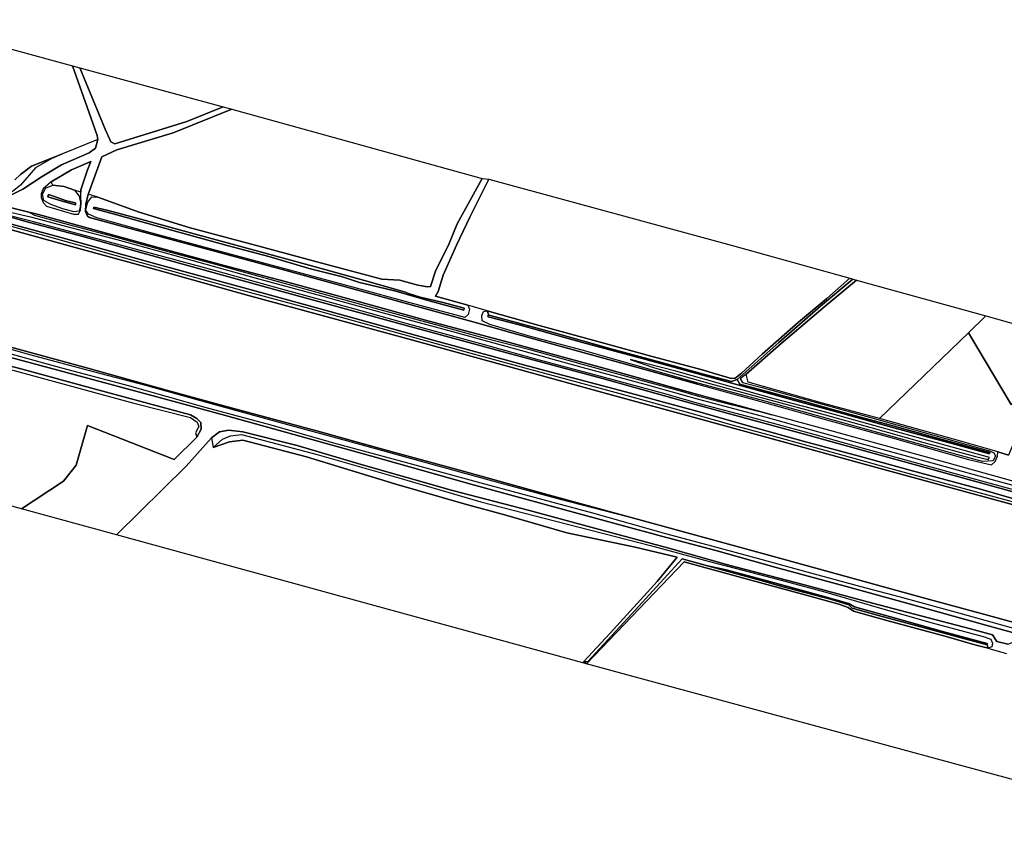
# Model space of a CAD drawing. Extents: x -26035517 to 31750492, y -9237385 to 8160032.
# Tile 58 of 256: x -19423314 to -19003967, y 1458097 to 1805593. Entities that reach past the tile are written whole.
import ezdxf

# ---------------------------------------------------------------- set-up
doc = ezdxf.new("R2010")
doc.units = 0
doc.layers.add('T-25', color=7, linetype='CONTINUOUS')

msp = doc.modelspace()

# ---------------------------------------------------------------- linework, layer by layer
at = {"layer": 'T-25', "color": 9}
for points in [[(-19472604, 1805593, 5567), (-19400801, 1785999, 5820), (-19394544, 1768298, 5860), (-19390269, 1756206, 6020), (-19390082, 1754610, 6090), (-19405041, 1748481, 6033), (-19418246, 1743239, 5930), (-19422968, 1739647, 5820), (-19425385, 1737311, 5747)], [(-19400801, 1785999, 5820), (-19394544, 1768298, 5860), (-19390269, 1756206, 6020), (-19390082, 1754610, 6090), (-19391071, 1750790, 6087), (-19393726, 1748809, 6067), (-19405459, 1743771, 6400), (-19413807, 1738809, 6467), (-19421926, 1733374, 6517), (-19426478, 1731095, 6487), (-19429110, 1731451, 6493), (-19435574, 1732963, 6473), (-19465744, 1740560, 6430), (-19488764, 1746744, 6383)], [(-19426478, 1731095, 6487), (-19421926, 1733374, 6517), (-19413807, 1738809, 6467), (-19405459, 1743771, 6400), (-19393726, 1748809, 6067), (-19391071, 1750790, 6087), (-19390082, 1754610, 6090), (-19390269, 1756206, 6020), (-19394544, 1768298, 5860), (-19400801, 1785999, 5820), (-19397676, 1785147, 5820), (-19386871, 1758975, 5957), (-19384448, 1753611, 5933), (-19382818, 1752649, 5853), (-19352111, 1762200, 5483), (-19336592, 1768478, 5480), (-19332929, 1767479, 5480), (-19357879, 1757341, 5570), (-19381879, 1750079, 5873), (-19388390, 1747170, 6043), (-19394035, 1731524, 5917), (-19394093, 1731286, 5899), (-19395146, 1726954, 5570), (-19395330, 1723936, 5857), (-19394462, 1721939, 6220), (-19393594, 1721251, 6380), (-19380484, 1717776, 6420), (-19339817, 1706814, 6433), (-19311990, 1699362, 6510), (-19279898, 1690541, 6390), (-19246754, 1681339, 6423), (-19228257, 1676312, 6513), (-19213665, 1672137, 6513), (-19187022, 1664808, 6510), (-19157101, 1656508, 6530), (-19134601, 1650348, 6533), (-19105157, 1642259, 6470), (-19078112, 1634684, 6443), (-19051795, 1627449, 6427), (-19019216, 1618267, 6477), (-19009448, 1616006, 6480), (-19007847, 1617328, 6463), (-19006882, 1619654, 6210), (-19006691, 1621477, 5860), (-19002200, 1620016, 5857)], [(-19336592, 1768478, 5480), (-19352111, 1762200, 5483), (-19382818, 1752649, 5853), (-19384448, 1753611, 5933), (-19386871, 1758975, 5957), (-19397676, 1785147, 5820)], [(-19134601, 1650348, 6533), (-19157101, 1656508, 6530), (-19187022, 1664808, 6510), (-19213665, 1672137, 6513), (-19228257, 1676312, 6513), (-19246754, 1681339, 6423), (-19279898, 1690541, 6390), (-19311990, 1699362, 6510), (-19339817, 1706814, 6433), (-19380484, 1717776, 6420), (-19393594, 1721251, 6380), (-19394462, 1721939, 6220), (-19395330, 1723936, 5857), (-19395146, 1726954, 5570), (-19394093, 1731286, 5899), (-19394035, 1731524, 5917), (-19388390, 1747170, 6043), (-19381879, 1750079, 5873), (-19357879, 1757341, 5570), (-19332929, 1767479, 5480)], [(-19425385, 1737311, 5747), (-19422968, 1739647, 5820), (-19418246, 1743239, 5930), (-19405041, 1748481, 6033), (-19409898, 1746351, 6387), (-19416618, 1742521, 6490), (-19422997, 1735093, 6560), (-19426518, 1732184, 6460)], [(-19411911, 1726097, 6413), (-19400364, 1722754, 6363), (-19398229, 1722779, 6160), (-19397421, 1724439, 5780), (-19397148, 1727351, 5533), (-19397306, 1730114, 5733), (-19397284, 1732160, 5864), (-19397275, 1733034, 5920), (-19394557, 1741206, 5960), (-19393011, 1745219, 5960), (-19401309, 1741680, 6257), (-19409976, 1736536, 6380), (-19413340, 1733569, 6370), (-19414127, 1731445, 6347), (-19414143, 1729851, 6330), (-19413334, 1727680, 6367), (-19411911, 1726097, 6413)], [(-19485219, 1740902, 6430), (-19457300, 1733413, 6410), (-19433590, 1727082, 6407), (-19419366, 1723604, 6630), (-19415355, 1722623, 6403), (-19389055, 1715394, 6417), (-19364901, 1708731, 6420), (-19336283, 1700918, 6510), (-19310210, 1694086, 6493), (-19278520, 1685373, 6453), (-19249535, 1677316, 6460), (-19214679, 1668075, 6557), (-19173016, 1656746, 6500), (-19134013, 1645755, 6537)], [(-19491033, 1736164, 5953), (-19442343, 1722626, 6010), (-19406251, 1712972, 6010), (-19365946, 1701749, 6010), (-19324677, 1690440, 6013), (-19283003, 1679021, 6027), (-19244725, 1668409, 6033), (-19206658, 1657996, 6063), (-19163193, 1646415, 6070), (-19133338, 1638352, 6143)], [(-19135430, 1641653, 6183), (-19175041, 1652675, 6170), (-19214250, 1663244, 6120), (-19261273, 1676025, 6107), (-19314158, 1690516, 6063), (-19358005, 1702638, 6060), (-19396365, 1713172, 6007), (-19419145, 1719195, 6010), (-19449675, 1727788, 6010), (-19490265, 1739064, 5977)], [(-19409187, 1735122, 6237), (-19409976, 1736536, 6380)], [(-19133425, 1635402, 5630), (-19173019, 1646213, 5630), (-19218284, 1658642, 5607), (-19256499, 1669138, 5580), (-19296069, 1680012, 5580), (-19326453, 1688278, 5590), (-19364885, 1698958, 5587), (-19401191, 1708901, 5577), (-19441860, 1720116, 5560), (-19463081, 1725846, 5560), (-19488611, 1732867, 5507)], [(-19397284, 1732160, 5864), (-19400020, 1732998, 6330)], [(-19449675, 1727788, 6010), (-19419145, 1719195, 6010), (-19396365, 1713172, 6007), (-19358005, 1702638, 6060), (-19314158, 1690516, 6063), (-19261273, 1676025, 6107), (-19214250, 1663244, 6120), (-19175041, 1652675, 6170), (-19135430, 1641653, 6183), (-19112652, 1635373, 6140), (-19089584, 1629085, 6117), (-19060984, 1621171, 6117), (-19030949, 1612898, 6110), (-19000720, 1604601, 6110)], [(-19390096, 1729985, 6440), (-19394093, 1731286, 5899)], [(-18989183, 1605835, 6583), (-19030816, 1617431, 6520), (-19078296, 1630515, 6527), (-19102984, 1637258, 6535), (-19117247, 1641154, 6540), (-19134013, 1645755, 6537), (-19173016, 1656746, 6500), (-19214679, 1668075, 6557), (-19249535, 1677316, 6460), (-19278520, 1685373, 6453), (-19310210, 1694086, 6493), (-19336283, 1700918, 6510), (-19364901, 1708731, 6420), (-19389055, 1715394, 6417), (-19415355, 1722623, 6403), (-19419366, 1723604, 6630), (-19433590, 1727082, 6407)], [(-18989152, 1598399, 6053), (-19014088, 1605505, 6067), (-19043672, 1613484, 6067), (-19065798, 1619659, 6063), (-19089588, 1626067, 6090), (-19114090, 1632787, 6100), (-19133338, 1638352, 6143), (-19163193, 1646415, 6070), (-19206658, 1657996, 6063), (-19244725, 1668409, 6033), (-19283003, 1679021, 6027), (-19324677, 1690440, 6013), (-19365946, 1701749, 6010), (-19406251, 1712972, 6010), (-19442343, 1722626, 6010)], [(-18993840, 1597160, 5713), (-19036543, 1608812, 5680), (-19063028, 1616063, 5580), (-19083736, 1621770, 5567), (-19133425, 1635402, 5630), (-19173019, 1646213, 5630), (-19218284, 1658642, 5607), (-19256499, 1669138, 5580), (-19296069, 1680012, 5580), (-19326453, 1688278, 5590), (-19364885, 1698958, 5587), (-19401191, 1708901, 5577), (-19441860, 1720116, 5560)], [(-19441860, 1720116, 5560), (-19401191, 1708901, 5577), (-19364885, 1698958, 5587), (-19326453, 1688278, 5590), (-19296069, 1680012, 5580), (-19256499, 1669138, 5580), (-19218284, 1658642, 5607), (-19173019, 1646213, 5630), (-19133425, 1635402, 5630), (-19083736, 1621770, 5567), (-19063028, 1616063, 5580), (-19036543, 1608812, 5680), (-18993840, 1597160, 5713)], [(-18983237, 1600780, 6120), (-19013558, 1609000, 6140), (-19037693, 1615701, 6150), (-19064930, 1623170, 6120), (-19085478, 1628935, 6110), (-19110111, 1635640, 6117), (-19133726, 1641874, 6123), (-19147964, 1646032, 6120), (-19175763, 1653538, 6117), (-19201968, 1660580, 6120), (-19225333, 1667042, 6123), (-19258753, 1676140, 6087), (-19281014, 1682344, 6090), (-19309690, 1690251, 6103), (-19340369, 1698735, 6057), (-19361995, 1704508, 6010), (-19389289, 1711983, 6023), (-19417405, 1719410, 6127), (-19432444, 1723363, 6150)], [(-19426618, 1723474, 6673), (-19418759, 1721616, 6720), (-19404886, 1717921, 6743), (-19381879, 1711895, 6743), (-19353107, 1704021, 6763), (-19322563, 1695459, 6800), (-19296353, 1688360, 6830), (-19266953, 1680295, 6883), (-19238997, 1672693, 6890), (-19212212, 1665420, 6793), (-19183869, 1657528, 6787), (-19157112, 1650348, 6817), (-19134710, 1644059, 6817), (-19105339, 1636192, 6903), (-19083123, 1630059, 6867), (-19059198, 1623451, 6903), (-19031775, 1615913, 6877), (-19007148, 1609096, 6883), (-18985766, 1603240, 6853)], [(-19431547, 1718875, 6067), (-19405126, 1711566, 6063), (-19372145, 1702283, 6067), (-19329255, 1690531, 6100), (-19299727, 1682512, 6123), (-19265407, 1673062, 6130), (-19231161, 1663583, 6130), (-19199856, 1654936, 6133), (-19167752, 1646304, 6153), (-19136494, 1637717, 6150), (-19119422, 1632881, 6173), (-19104664, 1628865, 6150), (-19086024, 1623750, 6107), (-19068065, 1618729, 6093), (-19052818, 1614504, 6087), (-19028442, 1607869, 6090), (-19004335, 1601355, 6107), (-18977936, 1594091, 6103)], [(-19500849, 1686277, 5480), (-19468719, 1677471, 5510), (-19431876, 1667291, 5503), (-19394361, 1657122, 5497), (-19360820, 1647789, 5497), (-19333190, 1640244, 5500), (-19296404, 1630241, 5503), (-19267838, 1622346, 5517), (-19234464, 1613221, 5557), (-19197695, 1603085, 5567), (-19164415, 1593902, 5567), (-19149456, 1589856, 5573)], [(-19150033, 1585539, 6643), (-19190203, 1596541, 6647), (-19229611, 1607337, 6643), (-19273963, 1619743, 6723), (-19315186, 1631253, 6707), (-19337228, 1637332, 6707), (-19364905, 1644899, 6707), (-19399711, 1654345, 6713), (-19438907, 1664818, 6710), (-19471890, 1673909, 6807), (-19505253, 1683260, 6673)], [(-19224242, 1681579, 5470), (-19232394, 1683897, 5663)], [(-19504291, 1679616, 6500), (-19465152, 1667882, 6637), (-19422304, 1656647, 6550), (-19389974, 1647901, 6543), (-19359444, 1639670, 6547), (-19350519, 1637182, 6593), (-19347870, 1635730, 6597), (-19346217, 1633994, 6580), (-19346031, 1631166, 6513), (-19347845, 1627736, 6397), (-19357500, 1618257, 6040), (-19394446, 1632687, 6040), (-19399332, 1615828, 5837), (-19404699, 1609032, 5803), (-19422489, 1597214, 5673)], [(-19448699, 1671286, 5607), (-19418510, 1662826, 5583), (-19392083, 1655740, 5573), (-19369779, 1649814, 5610), (-19340784, 1641758, 5610), (-19310802, 1633573, 5603), (-19282184, 1625788, 5600), (-19252908, 1617590, 5633), (-19223545, 1609504, 5633), (-19193659, 1601430, 5633), (-19164415, 1593902, 5567), (-19149456, 1589856, 5573), (-19107960, 1578450, 5520), (-19074497, 1569278, 5520), (-19038958, 1559440, 5550), (-19010741, 1551725, 5553), (-18984355, 1544516, 5557)], [(-19002428, 1539508, 6493), (-19007144, 1540711, 6513), (-19009013, 1543516, 6513), (-19018304, 1546092, 6490), (-19060066, 1556974, 6487), (-19089701, 1565011, 6473), (-19121328, 1573254, 6480), (-19146889, 1580379, 6563), (-19178482, 1588991, 6513), (-19206168, 1596454, 6503), (-19239041, 1605055, 6557), (-19277875, 1616098, 6583), (-19305204, 1624178, 6587), (-19328306, 1629946, 6483), (-19334297, 1630671, 6437), (-19338225, 1629938, 6430), (-19341655, 1627459, 6350), (-19352375, 1615323, 5860), (-19382028, 1586106, 5673), (-19422489, 1597214, 5673), (-19404699, 1609032, 5803), (-19399332, 1615828, 5837), (-19394446, 1632687, 6040), (-19357500, 1618257, 6040), (-19347845, 1627736, 6397), (-19346031, 1631166, 6513), (-19346217, 1633994, 6580), (-19347870, 1635730, 6597), (-19350519, 1637182, 6593), (-19359444, 1639670, 6547), (-19389974, 1647901, 6543), (-19422304, 1656647, 6550), (-19465152, 1667882, 6637)], [(-19438907, 1664818, 6710), (-19399711, 1654345, 6713), (-19364905, 1644899, 6707), (-19337228, 1637332, 6707), (-19315186, 1631253, 6707), (-19273963, 1619743, 6723), (-19229611, 1607337, 6643), (-19190203, 1596541, 6647), (-19150033, 1585539, 6643), (-19126877, 1579450, 6717), (-19101164, 1572205, 6707), (-19070242, 1563833, 6697), (-19042938, 1556353, 6683), (-19011788, 1547599, 6680), (-18983956, 1539911, 6703)], [(-18998851, 1545890, 6683), (-19022785, 1552580, 6683), (-19048680, 1559731, 6690), (-19064881, 1563958, 6720), (-19086298, 1569809, 6720), (-19109108, 1575989, 6743), (-19128468, 1581303, 6710), (-19148151, 1586560, 6743), (-19179258, 1595318, 6670), (-19209837, 1603603, 6680), (-19226806, 1608187, 6680), (-19260589, 1617384, 6670), (-19289534, 1625223, 6727), (-19316211, 1632871, 6667), (-19344324, 1640428, 6670), (-19376410, 1649526, 6677), (-19405395, 1657080, 6627), (-19437369, 1665984, 6667)], [(-18984355, 1544516, 5557), (-19010741, 1551725, 5553), (-19038958, 1559440, 5550), (-19074497, 1569278, 5520), (-19107960, 1578450, 5520), (-19149456, 1589856, 5573), (-19164415, 1593902, 5567), (-19197695, 1603085, 5567), (-19234464, 1613221, 5557), (-19267838, 1622346, 5517), (-19296404, 1630241, 5503), (-19333190, 1640244, 5500), (-19360820, 1647789, 5497), (-19394361, 1657122, 5497), (-19431876, 1667291, 5503)], [(-19134601, 1650348, 6533), (-19105157, 1642259, 6470), (-19078112, 1634684, 6443), (-19051795, 1627449, 6427), (-19019216, 1618267, 6477), (-19009448, 1616006, 6480), (-19007847, 1617328, 6463), (-19006882, 1619654, 6210), (-19006691, 1621477, 5860)], [(-18773363, 1546563, 6587), (-18802173, 1554772, 6573), (-18830582, 1562582, 6560), (-18862442, 1571044, 6537), (-18901923, 1581975, 6547), (-18941746, 1592942, 6573), (-18989183, 1605835, 6583), (-19030816, 1617431, 6520), (-19078296, 1630515, 6527), (-19102984, 1637258, 6535), (-19117247, 1641154, 6540), (-19134013, 1645755, 6537)], [(-18772449, 1542086, 6587), (-18790752, 1546973, 6377), (-18813300, 1553030, 6110), (-18840480, 1560433, 6147), (-18867454, 1567976, 6113), (-18893257, 1575120, 6157), (-18920356, 1582595, 6133), (-18946098, 1589655, 6133), (-18971534, 1596663, 6113), (-19000720, 1604601, 6110), (-19030949, 1612898, 6110), (-19060984, 1621171, 6117), (-19089584, 1629085, 6117), (-19112652, 1635373, 6140), (-19135430, 1641653, 6183)], [(-19133338, 1638352, 6143), (-19114090, 1632787, 6100), (-19089588, 1626067, 6090), (-19065798, 1619659, 6063), (-19043672, 1613484, 6067), (-19014088, 1605505, 6067), (-18989152, 1598399, 6053), (-18958891, 1590122, 6067), (-18927260, 1581371, 6090), (-18894460, 1572525, 6097), (-18862749, 1563726, 6100), (-18835826, 1556348, 6090), (-18802689, 1547298, 6127), (-18773843, 1539444, 6463)], [(-18773018, 1532594, 5727), (-18807719, 1545948, 5727), (-18856108, 1559300, 5727), (-18901727, 1571790, 5717), (-18951316, 1585400, 5717), (-18993840, 1597160, 5713), (-19036543, 1608812, 5680), (-19063028, 1616063, 5580), (-19083736, 1621770, 5567), (-19133425, 1635402, 5630)], [(-19382028, 1586106, 5673), (-19352375, 1615323, 5860), (-19341655, 1627459, 6350), (-19338225, 1629938, 6430), (-19334297, 1630671, 6437), (-19328306, 1629946, 6483), (-19305204, 1624178, 6587), (-19277875, 1616098, 6583), (-19239041, 1605055, 6557), (-19206168, 1596454, 6503), (-19178482, 1588991, 6513), (-19146889, 1580379, 6563)], [(-19341655, 1627459, 6350), (-19340905, 1623275, 6123)], [(-19002200, 1620016, 5857), (-19006691, 1621477, 5860)], [(-19149456, 1589856, 5573), (-19107960, 1578450, 5520), (-19074497, 1569278, 5520), (-19038958, 1559440, 5550), (-19010741, 1551725, 5553), (-18984355, 1544516, 5557), (-18954309, 1536295, 5580), (-18926241, 1528549, 5580), (-18894249, 1519760, 5580), (-18860671, 1510527, 5580), (-18826634, 1501122, 5613), (-18821899, 1499849, 5613), (-18811788, 1497970, 5613), (-18786174, 1493587, 5653)], [(-18787577, 1488176, 6823), (-18813786, 1493811, 6817), (-18830541, 1497906, 6803), (-18860339, 1505953, 6733), (-18888198, 1513724, 6697), (-18918269, 1522007, 6700), (-18948260, 1530132, 6703), (-18983956, 1539911, 6703), (-19011788, 1547599, 6680), (-19042938, 1556353, 6683), (-19070242, 1563833, 6697), (-19101164, 1572205, 6707), (-19126877, 1579450, 6717), (-19150033, 1585539, 6643)], [(-19146889, 1580379, 6563), (-19121328, 1573254, 6480), (-19089701, 1565011, 6473), (-19060066, 1556974, 6487), (-19018304, 1546092, 6490), (-19009013, 1543516, 6513), (-19007144, 1540711, 6513), (-19002428, 1539508, 6493), (-18999178, 1540777, 6493), (-18980192, 1535711, 6510), (-18945586, 1526151, 6537), (-18917513, 1518638, 6553), (-18893255, 1511896, 6570), (-18885384, 1509404, 6580), (-18883698, 1507028, 6540), (-18877674, 1505291, 6533), (-18874104, 1506064, 6543), (-18851939, 1500068, 6547), (-18826488, 1493042, 6583), (-18800688, 1485988, 6530), (-18788650, 1482773, 6530), (-18770162, 1477670, 6573)], [(-18913219, 1458097, 5687), (-19166259, 1526868, 5600), (-19181904, 1531163, 5567), (-19181904, 1531163, 5567), (-19140266, 1574640, 5457), (-19131157, 1572094, 5617), (-19106696, 1565415, 5663), (-19086796, 1559924, 5580), (-19074388, 1556623, 5503), (-19070438, 1555212, 5490), (-19068225, 1553636, 5473), (-19053949, 1549565, 5467), (-19028668, 1542841, 5457), (-19016482, 1539302, 5633), (-19010822, 1537783, 6030), (-19009573, 1537434, 6100), (-19004993, 1536183, 6100), (-19002968, 1535602, 6087)], [(-19009573, 1537434, 6100), (-19004993, 1536183, 6100)]]:
    msp.add_polyline3d(points, dxfattribs=at)
for points in [[(-19336592, 1768478, 5480), (-19352111, 1762200, 5483), (-19382818, 1752649, 5853), (-19384448, 1753611, 5933), (-19386871, 1758975, 5957), (-19397676, 1785147, 5820), (-19336592, 1768478, 5480)], [(-19226368, 1737982, 6417), (-19236967, 1718670, 6550), (-19240434, 1710256, 6560), (-19246158, 1698417, 6627), (-19248284, 1691951, 6903), (-19249698, 1691717, 6903), (-19253756, 1692512, 6540), (-19261450, 1694579, 6513), (-19269128, 1695106, 6077), (-19296745, 1702465, 6040), (-19320841, 1708954, 6163), (-19350780, 1716970, 6163), (-19372393, 1723549, 6500), (-19390096, 1729985, 6440), (-19394093, 1731286, 5899), (-19394035, 1731524, 5917), (-19388390, 1747170, 6043), (-19381879, 1750079, 5873), (-19357879, 1757341, 5570), (-19332929, 1767479, 5480), (-19226368, 1737982, 6417)], [(-19411911, 1726097, 6413), (-19400364, 1722754, 6363), (-19398229, 1722779, 6160), (-19397421, 1724439, 5780), (-19397148, 1727351, 5533), (-19397306, 1730114, 5733), (-19397284, 1732160, 5864), (-19397275, 1733034, 5920), (-19394557, 1741206, 5960), (-19393011, 1745219, 5960), (-19401309, 1741680, 6257), (-19409976, 1736536, 6380), (-19413340, 1733569, 6370), (-19414127, 1731445, 6347), (-19414143, 1729851, 6330), (-19413334, 1727680, 6367), (-19411911, 1726097, 6413)], [(-19409187, 1735122, 6237), (-19409976, 1736536, 6380), (-19401309, 1741680, 6257), (-19393011, 1745219, 5960), (-19394557, 1741206, 5960), (-19397275, 1733034, 5920), (-19397284, 1732160, 5864), (-19400020, 1732998, 6330), (-19404375, 1734591, 6423), (-19409187, 1735122, 6237)], [(-19223512, 1737621, 5697), (-19231628, 1721471, 5697), (-19237322, 1709562, 5697), (-19242955, 1696749, 5673), (-19245069, 1689732, 5640), (-19246231, 1687752, 5624), (-19232394, 1683897, 5663), (-19231787, 1682261, 5993), (-19232294, 1679975, 6413), (-19233731, 1678754, 6433), (-19257069, 1684991, 6370), (-19279933, 1691170, 6423), (-19308235, 1698821, 6437), (-19337310, 1706708, 6423), (-19369006, 1715212, 6310), (-19390466, 1721215, 6347), (-19394071, 1722674, 6137), (-19395203, 1724319, 5727), (-19394731, 1726460, 5650), (-19394280, 1727913, 5753), (-19392616, 1730080, 6257), (-19390096, 1729985, 6440), (-19372393, 1723549, 6500), (-19350780, 1716970, 6163), (-19320841, 1708954, 6163), (-19296745, 1702465, 6040), (-19269128, 1695106, 6077), (-19261450, 1694579, 6513), (-19253756, 1692512, 6540), (-19249698, 1691717, 6903), (-19248284, 1691951, 6903), (-19246158, 1698417, 6627), (-19240434, 1710256, 6560), (-19236967, 1718670, 6550), (-19226368, 1737982, 6417), (-19223512, 1737621, 5697)], [(-19069725, 1695450, 5313), (-19079616, 1686736, 5333), (-19091677, 1676783, 5357), (-19107075, 1663026, 5393), (-19115835, 1654993, 5187), (-19118791, 1652743, 5053), (-19120777, 1652904, 5053), (-19127983, 1654956, 5237), (-19132042, 1656230, 5340), (-19153895, 1662069, 5430), (-19174582, 1667732, 5430), (-19202075, 1675355, 5350), (-19224242, 1681579, 5470), (-19232394, 1683897, 5663), (-19246231, 1687752, 5624), (-19245069, 1689732, 5640), (-19242955, 1696749, 5673), (-19237322, 1709562, 5697), (-19231628, 1721471, 5697), (-19223512, 1737621, 5697), (-19118785, 1709043, 5600), (-19069725, 1695450, 5313)], [(-19409187, 1735122, 6237), (-19404375, 1734591, 6423), (-19400020, 1732998, 6330), (-19398014, 1730357, 5973), (-19397485, 1727680, 5570), (-19397555, 1725828, 5613), (-19398026, 1724008, 5960), (-19400236, 1723761, 6323), (-19404876, 1725004, 6363), (-19410075, 1726797, 6373), (-19412985, 1728533, 6320), (-19413581, 1731096, 6243), (-19412320, 1733754, 6247), (-19409187, 1735122, 6237)], [(-19411073, 1731056, 4833), (-19411320, 1730111, 4833), (-19405641, 1728359, 4833), (-19399557, 1726646, 5037), (-19399503, 1727514, 5037), (-19403409, 1728466, 4863), (-19409323, 1730528, 4780), (-19411073, 1731056, 4833)], [(-19411073, 1731056, 4833), (-19409323, 1730528, 4780), (-19403409, 1728466, 4863), (-19399503, 1727514, 5037), (-19399557, 1726646, 5037), (-19405641, 1728359, 4833), (-19411320, 1730111, 4833), (-19411073, 1731056, 4833)], [(-19419366, 1723604, 6630), (-19415355, 1722623, 6403), (-19389055, 1715394, 6417), (-19364901, 1708731, 6420), (-19336283, 1700918, 6510), (-19310210, 1694086, 6493), (-19278520, 1685373, 6453), (-19249535, 1677316, 6460), (-19214679, 1668075, 6557), (-19173016, 1656746, 6500), (-19134013, 1645755, 6537), (-19117247, 1641154, 6540), (-19102984, 1637258, 6535), (-19124870, 1642683, 6833), (-19133582, 1644964, 6930), (-19142937, 1647598, 6947), (-19161696, 1652769, 6910), (-19183581, 1658686, 6897), (-19205422, 1664732, 6983), (-19226080, 1670085, 7000), (-19244540, 1675216, 7003), (-19268179, 1681511, 7003), (-19292432, 1688268, 6913), (-19314713, 1694309, 6890), (-19339820, 1701279, 6920), (-19359538, 1706548, 6920), (-19384672, 1713442, 6840), (-19402995, 1718383, 6937), (-19416878, 1722186, 6960), (-19419366, 1723604, 6630)], [(-19274348, 1692577, 4567), (-19263125, 1689949, 4573), (-19248892, 1685809, 4580), (-19234142, 1681883, 4580), (-19234066, 1682679, 4580), (-19242961, 1685052, 4580), (-19252713, 1687311, 4580), (-19257771, 1688922, 4580), (-19258972, 1689559, 4580), (-19276468, 1694501, 4580), (-19299987, 1700957, 4580), (-19326577, 1708289, 4580), (-19352068, 1715201, 4580), (-19372790, 1720825, 4580), (-19386144, 1724408, 4580), (-19391771, 1725750, 4713), (-19391928, 1725095, 4713), (-19381986, 1722518, 4660), (-19358134, 1715837, 4657), (-19334901, 1709446, 4637), (-19317228, 1704737, 4637), (-19299966, 1699635, 4637), (-19285768, 1696049, 4637), (-19278623, 1693567, 4637), (-19274348, 1692577, 4567)], [(-19274348, 1692577, 4567), (-19278623, 1693567, 4637), (-19285768, 1696049, 4637), (-19299966, 1699635, 4637), (-19317228, 1704737, 4637), (-19334901, 1709446, 4637), (-19358134, 1715837, 4657), (-19381986, 1722518, 4660), (-19391928, 1725095, 4713), (-19391771, 1725750, 4713), (-19386144, 1724408, 4580), (-19372790, 1720825, 4580), (-19352068, 1715201, 4580), (-19326577, 1708289, 4580), (-19299987, 1700957, 4580), (-19276468, 1694501, 4580), (-19258972, 1689559, 4580), (-19257771, 1688922, 4580), (-19252713, 1687311, 4580), (-19242961, 1685052, 4580), (-19234066, 1682679, 4580), (-19234142, 1681883, 4580), (-19248892, 1685809, 4580), (-19263125, 1689949, 4573), (-19274348, 1692577, 4567)], [(-19224242, 1681579, 5470), (-19223539, 1679743, 4567), (-19223987, 1679439, 4567), (-19223771, 1678987, 4567), (-19210577, 1675528, 4567), (-19183553, 1668062, 4567), (-19158189, 1661231, 4567), (-19131309, 1653793, 4567), (-19093742, 1643487, 4480), (-19072946, 1637751, 4517), (-19051047, 1631738, 4523), (-19025702, 1624818, 4520), (-19010259, 1620601, 4520), (-19010192, 1621169, 4520), (-19030363, 1626699, 4520), (-19050896, 1632363, 4520), (-19069505, 1637452, 4577), (-19088165, 1642620, 4590), (-19108713, 1648188, 4593), (-19116593, 1650373, 4593), (-19117753, 1652297, 4593), (-19114082, 1655625, 4650), (-19099986, 1668062, 4650), (-19082190, 1683603, 4650), (-19068454, 1695098, 4650), (-19066923, 1694674, 5197), (-19080270, 1683548, 5287), (-19099013, 1667615, 5353), (-19113865, 1654543, 5163), (-19116435, 1652587, 5050), (-19115449, 1651072, 5087), (-19107080, 1648831, 5350), (-19081350, 1641819, 5357), (-19057832, 1635236, 5163), (-19034545, 1628745, 5173), (-19009861, 1621799, 5143), (-19008379, 1621018, 5757), (-19007754, 1619703, 6173), (-19008753, 1617699, 6410), (-19013261, 1617320, 6537), (-19023817, 1620156, 6510), (-19054895, 1628803, 6407), (-19081358, 1636207, 6417), (-19106330, 1643171, 6423), (-19133290, 1650499, 6373), (-19161321, 1658359, 6367), (-19183741, 1664749, 6373), (-19205705, 1670679, 6393), (-19223127, 1675681, 6500), (-19226351, 1677307, 6397), (-19226529, 1679530, 6223), (-19225726, 1681277, 5923), (-19224242, 1681579, 5470)], [(-19068454, 1695098, 4650), (-19082190, 1683603, 4650), (-19099986, 1668062, 4650), (-19114082, 1655625, 4650), (-19117753, 1652297, 4593), (-19120149, 1651417, 4593), (-19132023, 1654557, 4550), (-19150006, 1659519, 4567), (-19171011, 1665258, 4567), (-19196100, 1672296, 4567), (-19216542, 1677885, 4567), (-19223539, 1679743, 4567), (-19224242, 1681579, 5470), (-19202075, 1675355, 5350), (-19174582, 1667732, 5430), (-19153895, 1662069, 5430), (-19132042, 1656230, 5340), (-19127983, 1654956, 5237), (-19120777, 1652904, 5053), (-19118791, 1652743, 5053), (-19115835, 1654993, 5187), (-19107075, 1663026, 5393), (-19091677, 1676783, 5357), (-19079616, 1686736, 5333), (-19069725, 1695450, 5313), (-19068454, 1695098, 4650)], [(-19011829, 1679409, 5350), (-19019277, 1672109, 5263), (-19057142, 1635709, 5157), (-19081348, 1642225, 5360), (-19113006, 1651110, 5063), (-19113865, 1654543, 5163), (-19099013, 1667615, 5353), (-19080270, 1683548, 5287), (-19066923, 1694674, 5197), (-19011829, 1679409, 5350)], [(-19637854, 1633099, 5520), (-19563931, 1673566, 6283), (-19544450, 1682655, 6447), (-19536920, 1684844, 6460), (-19528978, 1684915, 6460), (-19521259, 1683598, 6433), (-19503966, 1678256, 6443), (-19486661, 1672905, 6473), (-19456638, 1664440, 6470), (-19426293, 1656250, 6450), (-19374736, 1642163, 6443), (-19350514, 1636116, 6503), (-19347775, 1634138, 6470), (-19347060, 1632216, 6433), (-19348403, 1629624, 6360), (-19347845, 1627736, 6397), (-19357500, 1618257, 6040), (-19394446, 1632687, 6040), (-19399332, 1615828, 5837), (-19404699, 1609032, 5803), (-19422489, 1597214, 5673), (-19517630, 1623335, 5767), (-19554469, 1609335, 5520), (-19637854, 1633099, 5520)], [(-19010259, 1620601, 4520), (-19025702, 1624818, 4520), (-19051047, 1631738, 4523), (-19072946, 1637751, 4517), (-19093742, 1643487, 4480), (-19131309, 1653793, 4567), (-19158189, 1661231, 4567), (-19183553, 1668062, 4567), (-19210577, 1675528, 4567), (-19223771, 1678987, 4567), (-19223987, 1679439, 4567), (-19223539, 1679743, 4567), (-19216542, 1677885, 4567), (-19196100, 1672296, 4567), (-19171011, 1665258, 4567), (-19150006, 1659519, 4567), (-19132023, 1654557, 4550), (-19120149, 1651417, 4593), (-19117753, 1652297, 4593), (-19116593, 1650373, 4593), (-19108713, 1648188, 4593), (-19088165, 1642620, 4590), (-19069505, 1637452, 4577), (-19050896, 1632363, 4520), (-19030363, 1626699, 4520), (-19010192, 1621169, 4520), (-19010259, 1620601, 4520)], [(-18997240, 1675367, 5260), (-18983530, 1653628, 5133), (-18983775, 1652356, 5123), (-18990096, 1648413, 5126), (-19001027, 1641594, 5130), (-19019277, 1672109, 5263), (-19011829, 1679409, 5350), (-18997240, 1675367, 5260)], [(-19019277, 1672109, 5263), (-19001027, 1641594, 5130), (-18990096, 1648413, 5126), (-18985799, 1641122, 5173), (-18988087, 1639750, 5150), (-18986192, 1636762, 5202), (-19000030, 1625157, 5193), (-19002200, 1620016, 5857), (-19006691, 1621477, 5860), (-19009104, 1622196, 5307), (-19022102, 1625897, 5143), (-19057142, 1635709, 5157), (-19019277, 1672109, 5263)], [(-19010266, 1619040, 5560), (-19032824, 1625261, 5490), (-19057044, 1632045, 5487), (-19078477, 1637928, 5543), (-19101945, 1644050, 5547), (-19124279, 1650324, 5560), (-19143868, 1655872, 5593), (-19163285, 1660760, 5587), (-19153006, 1657252, 5600), (-19129355, 1650545, 5673), (-19104445, 1643766, 5630), (-19082857, 1637912, 5643), (-19060796, 1631832, 5560), (-19038225, 1625501, 5683), (-19016267, 1619479, 5680), (-19010873, 1618167, 5713), (-19010266, 1619040, 5560)], [(-19382028, 1586106, 5673), (-19352375, 1615323, 5860), (-19341655, 1627459, 6350), (-19340905, 1623275, 6123), (-19333889, 1625694, 5983), (-19328327, 1626414, 5970), (-19301114, 1619319, 5757), (-19263137, 1607672, 5767), (-19234066, 1599284, 5767), (-19216303, 1594558, 5743), (-19190281, 1586912, 5587), (-19161119, 1580870, 5417), (-19143271, 1576536, 5383), (-19151749, 1566265, 5383), (-19171798, 1544160, 5610), (-19183222, 1531967, 5543), (-19181904, 1531163, 5567), (-19382028, 1586106, 5673)], [(-19130418, 1572959, 4987), (-19141170, 1575902, 4987), (-19150542, 1565727, 4987), (-19162560, 1552403, 4987), (-19181293, 1532098, 5090), (-19183222, 1531967, 5543), (-19171798, 1544160, 5610), (-19151749, 1566265, 5383), (-19143271, 1576536, 5383), (-19161119, 1580870, 5417), (-19190281, 1586912, 5587), (-19216303, 1594558, 5743), (-19234066, 1599284, 5767), (-19263137, 1607672, 5767), (-19301114, 1619319, 5757), (-19328327, 1626414, 5970), (-19333889, 1625694, 5983), (-19340905, 1623275, 6123), (-19336948, 1626894, 6367), (-19333572, 1628336, 6470), (-19328879, 1628818, 6483), (-19296549, 1620286, 6493), (-19261794, 1610433, 6517), (-19226970, 1600170, 6493), (-19194933, 1591873, 6410), (-19154588, 1581517, 6410), (-19130137, 1574842, 6400), (-19118534, 1571983, 6413), (-19096938, 1566182, 6407), (-19080021, 1561636, 6420), (-19058743, 1555456, 6313), (-19034645, 1548682, 6310), (-19012991, 1542773, 6377), (-19009750, 1541603, 6407), (-19009031, 1540017, 6387), (-19009330, 1538404, 6183), (-19010822, 1537783, 6030), (-19011306, 1539254, 4647), (-19011264, 1539753, 4647), (-19029723, 1544782, 4630), (-19049944, 1550466, 4587), (-19067823, 1555422, 4627), (-19070212, 1556865, 4877), (-19082290, 1560259, 4860), (-19103345, 1566062, 4887), (-19122434, 1571140, 4900), (-19130418, 1572959, 4987)], [(-19130418, 1572959, 4987), (-19123139, 1570985, 4917), (-19107534, 1566729, 4897), (-19098696, 1564160, 4843), (-19077972, 1558674, 4843), (-19070174, 1556318, 4833), (-19068724, 1554863, 4693), (-19057485, 1551806, 4603), (-19041701, 1547442, 4600), (-19024516, 1542761, 4637), (-19011306, 1539254, 4647), (-19010822, 1537783, 6030), (-19016482, 1539302, 5633), (-19028668, 1542841, 5457), (-19053949, 1549565, 5467), (-19068225, 1553636, 5473), (-19070438, 1555212, 5490), (-19074388, 1556623, 5503), (-19086796, 1559924, 5580), (-19106696, 1565415, 5663), (-19131157, 1572094, 5617), (-19140266, 1574640, 5457), (-19181904, 1531163, 5567), (-19183222, 1531967, 5543), (-19181293, 1532098, 5090), (-19162560, 1552403, 4987), (-19150542, 1565727, 4987), (-19141170, 1575902, 4987), (-19130418, 1572959, 4987)], [(-19098696, 1564160, 4843), (-19107534, 1566729, 4897), (-19123139, 1570985, 4917), (-19130418, 1572959, 4987), (-19122434, 1571140, 4900), (-19103345, 1566062, 4887), (-19082290, 1560259, 4860), (-19070212, 1556865, 4877), (-19067823, 1555422, 4627), (-19049944, 1550466, 4587), (-19029723, 1544782, 4630), (-19011264, 1539753, 4647), (-19011306, 1539254, 4647), (-19024516, 1542761, 4637), (-19041701, 1547442, 4600), (-19057485, 1551806, 4603), (-19068724, 1554863, 4693), (-19070174, 1556318, 4833), (-19077972, 1558674, 4843), (-19098696, 1564160, 4843)]]:
    msp.add_polyline3d(points, close=True, dxfattribs=at)

doc.saveas('drawing.dxf')
